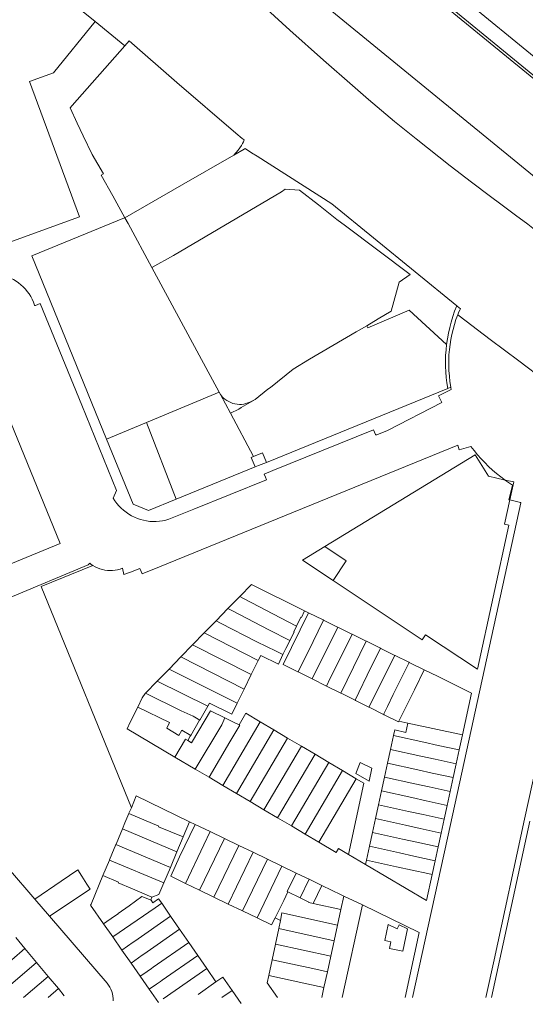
# Model space of a CAD drawing. Header units: metres. Extents: x 151449 to 154753, y 463150 to 465307.
# Tile 34 of 52: x 154315 to 154486, y 463151 to 463484. Entities that reach past the tile are written whole.
import ezdxf

# ---------------------------------------------------------------- set-up
doc = ezdxf.new("R2010")
doc.units = ezdxf.units.M
doc.layers.add('B-PV-KG-GRENS_PERCEEL-G', color=211, linetype='Continuous', lineweight=9)

msp = doc.modelspace()

# ---------------------------------------------------------------- linework, layer by layer
at = {"layer": 'B-PV-KG-GRENS_PERCEEL-G', "flags": 128}
for points in [[(154427.745, 463531.894), (154508.687, 463506.696), (154496.089, 463466.232), (154459.646, 463496.117)], [(154493.14, 463410.397), (154488.858, 463413.826), (154487.199, 463415.095), (154482.943, 463418.198), (154477.97, 463421.871), (154474.469, 463424.511), (154468.055, 463429.307), (154460.908, 463434.886), (154453.145, 463441.011), (154449.293, 463444.013), (154442.002, 463449.922), (154433.217, 463457.371), (154427.753, 463462.033), (154417.945, 463470.687), (154406.582, 463480.821), (154396.162, 463490.347), (154372.782, 463512.735), (154361.937, 463522.782), (154361.458, 463525.222)], [(154420.855, 463520.244), (154497.78, 463457.392), (154498.259, 463457.978)], [(154404.717, 463500.445), (154494.244, 463427.243)], [(154331.391, 463491.231), (154340.609, 463483.718)], [(154498.259, 463457.978), (154456.499, 463492.282)], [(154340.609, 463483.718), (154326.474, 463466.355)], [(154340.609, 463483.718), (154350.606, 463475.57)], [(154352.088, 463477.255), (154350.606, 463475.57)], [(154390.391, 463444.172), (154388.186, 463445.971), (154368.27, 463463.123), (154352.088, 463477.255)], [(154283.47, 463473.89), (154307.447, 463407.572), (154335.196, 463417.63)], [(154350.606, 463475.57), (154332.752, 463455.259), (154332.117, 463454.555), (154334.407, 463449.341), (154336.468, 463445.03), (154339.591, 463438.761), (154343.406, 463432.121), (154342.614, 463431.665), (154346.577, 463424.767)], [(154326.474, 463466.355), (154318.314, 463463.407)], [(154318.314, 463463.407), (154335.196, 463417.63)], [(154390.153, 463441.789), (154390.521, 463442.397), (154390.825, 463443.04), (154391.061, 463443.711)], [(154390.391, 463444.172), (154391.061, 463443.711)], [(154387.564, 463438.513), (154389.005, 463440.193), (154390.153, 463441.789)], [(154391.032, 463440.507), (154387.564, 463438.513)], [(154391.032, 463440.507), (154391.397, 463440.722)], [(154391.397, 463440.722), (154393.581, 463439.332)], [(154350.645, 463417.316), (154369.823, 463428.312), (154387.564, 463438.513)], [(154393.581, 463439.332), (154395.498, 463438.112)], [(154395.498, 463438.112), (154420.729, 463422.053), (154463.083, 463387.448)], [(154404.977, 463426.997), (154403.686, 463426.095)], [(154404.977, 463426.997), (154409.834, 463426.62), (154416.212, 463421.676), (154422.396, 463416.742)], [(154346.577, 463424.767), (154350.645, 463417.316)], [(154403.686, 463426.095), (154367.122, 463404.57)], [(154319.062, 463404.391), (154350.49, 463417.216)], [(154350.49, 463417.216), (154350.645, 463417.316)], [(154351.69, 463415.393), (154350.645, 463417.316)], [(154422.396, 463416.742), (154425.35, 463414.52)], [(154359.788, 463400.491), (154351.69, 463415.393)], [(154447.297, 463398.051), (154425.35, 463414.52)], [(154344.404, 463342.335), (154319.062, 463404.391)], [(154359.788, 463400.491), (154367.122, 463404.57)], [(154359.788, 463400.491), (154375.841, 463370.781), (154382.579, 463358.241)], [(154319.979, 463387.753), (154319.624, 463388.732), (154319.202, 463389.684), (154318.717, 463390.605), (154318.169, 463391.491), (154317.562, 463392.337), (154316.899, 463393.14), (154316.182, 463393.895), (154315.416, 463394.6), (154314.603, 463395.25), (154313.747, 463395.843), (154312.852, 463396.377), (154311.924, 463396.847), (154310.965, 463397.254), (154309.981, 463397.593), (154308.975, 463397.865), (154307.954, 463398.067)], [(154443.56, 463395.52), (154447.297, 463398.051)], [(154443.56, 463395.52), (154440.91, 463385.68), (154436.47, 463383.03)], [(154320.379, 463387.575), (154320.221, 463387.563), (154320.076, 463387.627), (154319.979, 463387.753)], [(154346.677, 463322.359), (154347.772, 463324.984), (154335.997, 463353.805), (154321.971, 463388.219), (154320.379, 463387.575)], [(154463.083, 463387.448), (154462.379, 463385.648), (154461.745, 463383.823), (154461.181, 463381.975), (154460.689, 463380.107), (154460.268, 463378.221), (154459.92, 463376.321), (154459.645, 463374.408)], [(154463.083, 463387.448), (154463.205, 463387.348)], [(154464.323, 463386.435), (154463.205, 463387.348)], [(154464.217, 463386.238), (154464.323, 463386.435)], [(154459.645, 463374.408), (154447, 463386), (154433, 463380)], [(154463.401, 463384.471), (154462.81, 463382.834), (154462.282, 463381.177), (154461.817, 463379.5), (154461.416, 463377.807), (154461.079, 463376.1), (154460.807, 463374.382), (154460.601, 463372.654), (154460.46, 463370.92), (154460.384, 463369.182), (154460.375, 463367.442)], [(154463.763, 463385.396), (154463.401, 463384.471)], [(154493.094, 463362.064), (154484.087, 463368.856), (154474.436, 463376.109), (154463.905, 463384.119), (154463.401, 463384.471)], [(154464.217, 463386.238), (154463.763, 463385.396)], [(154432.566, 463380.734), (154429.009, 463378.642)], [(154436.47, 463383.03), (154432.566, 463380.734)], [(154433, 463380), (154432.566, 463380.734)], [(154399.94, 463359.78), (154407.633, 463366.021), (154413.231, 463369.363), (154429.009, 463378.642)], [(154459.645, 463374.408), (154459.45, 463372.548), (154459.323, 463370.682), (154459.267, 463368.813), (154459.279, 463366.943), (154459.361, 463365.075), (154459.512, 463363.211), (154459.732, 463361.354), (154460.021, 463359.506)], [(154301.486, 463372.003), (154301.976, 463372.203), (154328.752, 463307.012), (154304.193, 463296.993)], [(154460.375, 463367.442), (154460.439, 463365.558), (154460.58, 463363.678), (154460.798, 463361.805), (154461.093, 463359.943)], [(154394.817, 463355.777), (154399.03, 463359.23), (154399.94, 463359.78)], [(154460.021, 463359.506), (154461.093, 463359.943)], [(154461.093, 463359.943), (154461.124, 463359.772)], [(154461.124, 463359.772), (154461.233, 463359.164)], [(154358, 463348), (154382.579, 463358.241)], [(154382.579, 463358.241), (154383.031, 463357.401)], [(154383.031, 463357.401), (154383.335, 463356.951), (154383.691, 463356.54), (154384.094, 463356.175), (154384.537, 463355.861)], [(154383.031, 463357.401), (154386.372, 463351.181)], [(154460.021, 463359.506), (154398.606, 463334.477)], [(154461.233, 463359.164), (154456.91, 463356.943), (154458.052, 463354.716), (154439.662, 463345.306), (154435.956, 463343.795)], [(154384.537, 463355.861), (154385.152, 463355.418), (154385.806, 463355.034), (154386.492, 463354.712), (154387.204, 463354.453), (154387.938, 463354.262), (154388.686, 463354.138), (154389.442, 463354.084), (154390.2, 463354.099), (154390.953, 463354.184)], [(154386.372, 463351.181), (154387.348, 463351.554), (154388.294, 463351.997), (154389.204, 463352.508), (154390.075, 463353.085)], [(154390.075, 463353.085), (154394.817, 463355.777)], [(154390.953, 463354.184), (154391.954, 463354.492), (154392.934, 463354.861), (154393.89, 463355.29), (154394.817, 463355.777)], [(154386.372, 463351.181), (154394.257, 463336.499)], [(154358, 463348), (154344.404, 463342.335)], [(154367.998, 463322.004), (154358, 463348)], [(154435.559, 463343.934), (154434.917, 463345.5), (154400.816, 463331.658)], [(154435.956, 463343.795), (154435.843, 463343.757), (154435.725, 463343.77), (154435.623, 463343.834), (154435.559, 463343.934)], [(154353.384, 463320.345), (154344.404, 463342.335)], [(154362.363, 463299.071), (154410.807, 463318.83), (154463.462, 463340.249), (154463.944, 463338.672)], [(154467.87, 463339.882), (154463.944, 463338.672)], [(154467.87, 463339.882), (154468.968, 463338.441), (154470.117, 463337.041), (154471.314, 463335.682), (154472.559, 463334.366), (154473.85, 463333.096), (154475.185, 463331.871), (154476.563, 463330.696), (154477.981, 463329.569), (154479.439, 463328.494)], [(154393.438, 463336.161), (154394.257, 463336.499)], [(154394.257, 463336.499), (154397.27, 463337.745)], [(154397.27, 463337.745), (154398.606, 463334.477)], [(154418.345, 463305.955), (154469.329, 463337.068), (154473.812, 463329.747), (154479.439, 463328.494)], [(154393.438, 463336.161), (154394.767, 463332.913)], [(154395.93, 463333.387), (154394.767, 463332.913)], [(154398.606, 463334.477), (154395.93, 463333.387)], [(154394.767, 463332.913), (154367.998, 463322.004)], [(154400.816, 463331.658), (154397.834, 463330.447)], [(154397.834, 463330.447), (154398.242, 463329.457)], [(154398.242, 463329.457), (154398.602, 463328.584), (154373.991, 463318.581), (154365.533, 463315.188)], [(154479.439, 463328.494), (154479.929, 463328.15)], [(154479.439, 463328.494), (154482.413, 463327.832), (154481.059, 463321.732)], [(154479.929, 463328.15), (154481.942, 463326.778), (154480.732, 463321.814), (154481.059, 463321.732)], [(154365.533, 463315.188), (154364.485, 463314.892), (154363.42, 463314.667), (154362.342, 463314.514), (154361.257, 463314.434), (154360.168, 463314.428), (154359.081, 463314.494), (154358.002, 463314.633), (154356.934, 463314.844), (154355.882, 463315.127), (154354.852, 463315.479), (154353.848, 463315.9), (154352.875, 463316.388), (154351.936, 463316.939), (154351.037, 463317.553), (154350.181, 463318.226), (154349.372, 463318.954), (154348.614, 463319.735), (154347.91, 463320.566), (154347.263, 463321.442), (154346.677, 463322.359)], [(154367.998, 463322.004), (154358.587, 463318.169), (154353.384, 463320.345)], [(154481.059, 463321.732), (154479.237, 463313.523), (154480.74, 463313.2), (154470.069, 463264.457), (154452.532, 463276.063), (154451.415, 463274.402), (154421.189, 463294.437)], [(154484.762, 463320.801), (154460.96, 463211.891), (154448.145, 463153.254)], [(154481.059, 463321.732), (154484.639, 463320.832)], [(154484.639, 463320.832), (154484.762, 463320.801)], [(154472.965, 463153.254), (154475.736, 463166.011), (154486.096, 463213.689), (154506.848, 463307.995)], [(154421.189, 463294.437), (154410.778, 463301.337), (154418.345, 463305.955)], [(154421.189, 463294.437), (154425.625, 463301.13), (154418.345, 463305.955)], [(154257.116, 463265.961), (154338.22, 463299.766), (154338.712, 463300.329)], [(154338.712, 463300.329), (154339.253, 463299.917), (154339.819, 463299.54)], [(154339.819, 463299.54), (154322.285, 463292.388)], [(154339.819, 463299.54), (154340.571, 463299.11), (154341.355, 463298.74), (154342.165, 463298.432), (154342.997, 463298.189), (154343.845, 463298.011), (154344.704, 463297.899), (154345.569, 463297.855), (154346.436, 463297.878), (154347.297, 463297.969), (154348.15, 463298.126), (154348.987, 463298.35), (154349.804, 463298.638)], [(154349.804, 463298.638), (154350.254, 463296.546), (154352.484, 463297.233), (154355.751, 463298.505), (154356.158, 463297.524)], [(154356.158, 463297.524), (154356.507, 463296.682)], [(154356.507, 463296.682), (154362.363, 463299.071)], [(154411.487, 463284.227), (154393.5, 463293.1), (154389.541, 463289.042)], [(154352.828, 463217.514), (154322.285, 463292.388)], [(154389.541, 463289.042), (154385.534, 463284.935)], [(154389.541, 463289.042), (154391.105, 463288.227), (154403.362, 463281.843), (154408.817, 463279.002)], [(154385.534, 463284.935), (154381.54, 463280.841)], [(154385.534, 463284.935), (154387.077, 463284.138), (154399.372, 463277.792), (154406.5, 463274.113)], [(154412.87, 463283.545), (154404.318, 463266.009), (154409.206, 463263.577)], [(154411.487, 463284.227), (154410.425, 463281.952), (154410.298, 463282.029)], [(154412.87, 463283.545), (154411.487, 463284.227)], [(154417.766, 463281.13), (154412.87, 463283.545)], [(154381.54, 463280.841), (154377.553, 463276.754)], [(154381.54, 463280.841), (154383.066, 463280.057), (154395.365, 463273.741), (154401.896, 463270.484), (154404.124, 463269.417)], [(154408.817, 463279.002), (154410.298, 463282.029)], [(154417.919, 463281.055), (154412.624, 463270.053), (154410.578, 463266.129), (154409.298, 463263.531)], [(154417.919, 463281.055), (154417.766, 463281.13)], [(154422.663, 463278.714), (154417.919, 463281.055)], [(154377.553, 463276.754), (154373.565, 463272.666)], [(154395.826, 463267.413), (154377.553, 463276.754)], [(154407.871, 463277.069), (154407.94, 463276.971), (154406.5, 463274.113)], [(154407.871, 463277.069), (154408.817, 463279.002)], [(154422.76, 463278.666), (154414.095, 463261.145)], [(154422.76, 463278.666), (154422.663, 463278.714)], [(154427.56, 463276.299), (154422.76, 463278.666)], [(154406.5, 463274.113), (154405.235, 463271.604), (154405.232, 463271.677)], [(154427.602, 463276.278), (154422.213, 463265.33), (154420.249, 463261.363), (154418.971, 463258.72)], [(154432.443, 463273.89), (154423.829, 463256.303)], [(154427.602, 463276.278), (154427.56, 463276.299)], [(154432.443, 463273.89), (154427.602, 463276.278)], [(154432.457, 463273.883), (154432.443, 463273.89)], [(154437.284, 463271.502), (154432.457, 463273.883)], [(154373.565, 463272.666), (154369.58, 463268.581)], [(154393.435, 463262.579), (154373.565, 463272.666)], [(154404.124, 463269.417), (154405.232, 463271.677)], [(154437.284, 463271.502), (154432.749, 463262.386), (154429.949, 463256.551), (154428.647, 463253.907)], [(154437.354, 463271.467), (154437.284, 463271.502)], [(154442.125, 463269.113), (154437.354, 463271.467)], [(154369.58, 463268.581), (154365.585, 463264.487)], [(154391.024, 463257.706), (154369.58, 463268.581)], [(154393.435, 463262.579), (154395.826, 463267.413)], [(154395.826, 463267.413), (154396.648, 463269.074), (154402.646, 463266.125)], [(154404.205, 463269.378), (154402.646, 463266.125)], [(154404.124, 463269.417), (154404.205, 463269.378)], [(154442.125, 463269.113), (154433.281, 463251.602)], [(154446.967, 463266.725), (154441.554, 463255.816), (154439.616, 463251.812), (154438.299, 463249.106)], [(154442.251, 463269.051), (154442.125, 463269.113)], [(154446.967, 463266.725), (154446.862, 463266.777), (154442.251, 463269.051)], [(154447.148, 463266.636), (154446.967, 463266.725)], [(154452.057, 463264.214), (154447.148, 463266.636)], [(154365.585, 463264.487), (154361.596, 463260.399)], [(154388.651, 463252.908), (154365.585, 463264.487)], [(154409.206, 463263.577), (154409.298, 463263.531)], [(154409.298, 463263.531), (154414.095, 463261.145)], [(154448.725, 463257.436), (154452.057, 463264.214)], [(154465.013, 463242.147), (154468.1, 463256.3), (154456.509, 463262.018), (154452.057, 463264.214)], [(154320.081, 463186.591), (154311.19, 463196.935), (154255.856, 463261.411)], [(154361.596, 463260.399), (154357.657, 463256.361)], [(154361.596, 463260.399), (154378.689, 463251.853)], [(154391.024, 463257.706), (154393.435, 463262.579)], [(154414.095, 463261.145), (154418.971, 463258.72)], [(154388.651, 463252.908), (154391.024, 463257.706)], [(154418.971, 463258.72), (154418.985, 463258.713)], [(154418.985, 463258.713), (154423.829, 463256.303)], [(154443.5, 463246.85), (154448.725, 463257.436)], [(154356.501, 463254.707), (154354.977, 463251.622)], [(154357.657, 463256.361), (154357.5, 463256.2), (154356.501, 463254.707)], [(154357.657, 463256.361), (154369.736, 463250.294), (154373.81, 463248.507), (154375.982, 463247.221)], [(154423.829, 463256.303), (154423.874, 463256.281)], [(154423.874, 463256.281), (154428.647, 463253.907)], [(154428.647, 463253.907), (154428.763, 463253.849)], [(154428.763, 463253.849), (154433.281, 463251.602)], [(154354.977, 463251.622), (154352.441, 463246.488)], [(154354.977, 463251.622), (154365.749, 463246.343), (154364.796, 463244.438), (154368.907, 463242.013), (154369.912, 463243.79), (154372.936, 463242.007)], [(154384.556, 463247.96), (154379.627, 463250.358), (154375.669, 463243.683), (154373.195, 463239.487), (154371.906, 463240.244)], [(154375.982, 463247.221), (154378.689, 463251.853)], [(154378.689, 463251.853), (154379.315, 463252.925), (154386.834, 463249.235), (154388.651, 463252.908)], [(154433.281, 463251.602), (154433.652, 463251.417)], [(154433.652, 463251.417), (154438.299, 463249.106)], [(154352.441, 463246.488), (154351.35, 463244.2), (154367.583, 463234.629)], [(154372.936, 463242.007), (154375.963, 463247.188), (154375.982, 463247.221)], [(154374.436, 463230.589), (154383.441, 463245.641), (154384.556, 463247.96)], [(154396.494, 463246.628), (154383.788, 463225.075)], [(154387.265, 463246.643), (154384.556, 463247.96)], [(154389.307, 463245.619), (154387.265, 463246.643)], [(154396.494, 463246.628), (154391.612, 463249.522), (154389.307, 463245.619)], [(154401.136, 463243.876), (154396.494, 463246.628)], [(154438.299, 463249.106), (154438.326, 463249.092), (154438.54, 463248.985)], [(154438.54, 463248.985), (154443.369, 463246.584), (154443.5, 463246.85)], [(154446.46, 463246.203), (154443.5, 463246.85)], [(154379.136, 463227.818), (154386.206, 463239.809), (154389.558, 463245.493), (154389.307, 463245.619)], [(154401.136, 463243.876), (154388.443, 463222.331)], [(154405.782, 463241.122), (154401.136, 463243.876)], [(154446.46, 463246.203), (154445.799, 463243.037), (154442.118, 463243.844), (154441.707, 463241.963)], [(154465.013, 463242.147), (154446.46, 463246.203)], [(154367.583, 463234.629), (154371.143, 463240.692)], [(154371.143, 463240.692), (154371.906, 463240.244)], [(154371.906, 463240.244), (154372.801, 463241.776)], [(154372.801, 463241.776), (154372.855, 463241.868)], [(154372.855, 463241.868), (154372.936, 463242.007)], [(154405.782, 463241.122), (154393.094, 463219.589)], [(154410.43, 463238.367), (154405.782, 463241.122)], [(154441.707, 463241.963), (154440.684, 463237.273)], [(154441.707, 463241.963), (154451.939, 463239.715), (154456.823, 463238.642), (154463.909, 463237.085)], [(154463.909, 463237.085), (154465.013, 463242.147)], [(154410.43, 463238.367), (154397.744, 463216.847)], [(154415.075, 463235.613), (154410.43, 463238.367)], [(154440.684, 463237.273), (154439.661, 463232.584)], [(154440.684, 463237.273), (154450.909, 463235.027), (154455.793, 463233.954), (154462.886, 463232.396)], [(154462.886, 463232.396), (154463.909, 463237.085)], [(154367.583, 463234.629), (154374.436, 463230.589)], [(154415.075, 463235.613), (154402.395, 463214.105)], [(154419.719, 463232.86), (154415.075, 463235.613)], [(154374.436, 463230.589), (154379.136, 463227.818)], [(154407.048, 463211.362), (154419.719, 463232.86)], [(154411.7, 463208.62), (154424.364, 463230.107)], [(154424.364, 463230.107), (154419.719, 463232.86)], [(154429.009, 463227.354), (154424.364, 463230.107)], [(154428.896, 463229.115), (154430.387, 463232.861)], [(154428.896, 463229.115), (154433.383, 463226.456), (154434.362, 463230.939), (154430.387, 463232.861)], [(154439.661, 463232.584), (154438.638, 463227.893)], [(154439.661, 463232.584), (154449.879, 463230.339), (154454.763, 463229.266), (154461.863, 463227.706)], [(154461.863, 463227.706), (154462.886, 463232.396)], [(154379.136, 463227.818), (154383.788, 463225.075)], [(154416.352, 463205.877), (154429.009, 463227.354)], [(154426.427, 463201.682), (154431.621, 463225.806), (154429.009, 463227.354)], [(154438.638, 463227.893), (154437.615, 463223.204)], [(154438.638, 463227.893), (154448.849, 463225.65), (154453.733, 463224.577), (154460.84, 463223.016)], [(154460.84, 463223.016), (154461.863, 463227.706)], [(154383.788, 463225.075), (154388.443, 463222.331)], [(154437.615, 463223.204), (154436.592, 463218.514)], [(154447.819, 463220.962), (154437.615, 463223.204)], [(154372.578, 463212.791), (154354.5, 463221.5), (154352.828, 463217.514)], [(154388.443, 463222.331), (154393.094, 463219.589)], [(154447.819, 463220.962), (154452.703, 463219.889)], [(154452.703, 463219.889), (154459.817, 463218.326)], [(154459.817, 463218.326), (154460.84, 463223.016)], [(154352.828, 463217.514), (154352.014, 463215.64)], [(154393.094, 463219.589), (154397.744, 463216.847)], [(154397.744, 463216.847), (154402.395, 463214.105)], [(154436.592, 463218.514), (154435.569, 463213.825)], [(154446.789, 463216.274), (154436.592, 463218.514)], [(154458.794, 463213.636), (154459.817, 463218.326)], [(154351.971, 463215.539), (154350.626, 463212.358)], [(154352.014, 463215.64), (154351.971, 463215.539)], [(154370.327, 463207.619), (154362.052, 463211.096), (154362.125, 463211.271), (154351.971, 463215.539)], [(154402.395, 463214.105), (154407.048, 463211.362)], [(154435.569, 463213.825), (154434.546, 463209.134)], [(154445.759, 463211.586), (154435.569, 463213.825)], [(154446.789, 463216.274), (154451.673, 463215.201)], [(154451.673, 463215.201), (154458.794, 463213.636)], [(154457.771, 463208.947), (154458.794, 463213.636)], [(154349.779, 463210.319), (154348.452, 463207.121)], [(154350.626, 463212.358), (154349.779, 463210.319)], [(154368.266, 463202.551), (154349.779, 463210.319)], [(154369.167, 463200.9), (154374.449, 463211.89)], [(154370.327, 463207.619), (154372.578, 463212.791)], [(154374.449, 463211.89), (154372.578, 463212.791)], [(154379.515, 463209.45), (154374.449, 463211.89)], [(154407.048, 463211.362), (154411.7, 463208.62)], [(154445.759, 463211.586), (154450.643, 463210.513)], [(154450.643, 463210.513), (154457.771, 463208.947)], [(154474.813, 463153.254), (154487.885, 463212.974)], [(154348.452, 463207.121), (154347.625, 463205.136)], [(154368.266, 463202.551), (154370.327, 463207.619)], [(154371.129, 463191.912), (154377.344, 463204.946), (154379.515, 463209.45)], [(154384.379, 463207.105), (154375.942, 463189.595)], [(154384.379, 463207.105), (154379.515, 463209.45)], [(154389.244, 463204.761), (154384.379, 463207.105)], [(154411.7, 463208.62), (154416.352, 463205.877)], [(154434.546, 463209.134), (154433.523, 463204.445)], [(154444.729, 463206.897), (154434.546, 463209.134)], [(154444.729, 463206.897), (154449.613, 463205.824)], [(154456.748, 463204.256), (154457.771, 463208.947)], [(154347.591, 463205.056), (154346.241, 463201.847)], [(154347.625, 463205.136), (154347.591, 463205.056)], [(154366.037, 463197.305), (154347.591, 463205.056)], [(154389.244, 463204.761), (154380.805, 463187.254)], [(154394.108, 463202.417), (154389.244, 463204.761)], [(154416.352, 463205.877), (154422.25, 463202.4), (154423, 463203.7), (154426.427, 463201.682)], [(154433.523, 463204.445), (154432.5, 463199.755)], [(154443.699, 463202.209), (154433.523, 463204.445)], [(154449.613, 463205.824), (154456.748, 463204.256)], [(154455.726, 463199.567), (154456.748, 463204.256)], [(154345.396, 463199.795), (154343.192, 463194.538)], [(154345.423, 463199.86), (154345.396, 463199.795)], [(154363.809, 463192.059), (154345.396, 463199.795)], [(154346.241, 463201.847), (154345.423, 463199.86)], [(154366.037, 463197.305), (154368.266, 463202.551)], [(154369.167, 463200.9), (154366.158, 463194.305), (154370.945, 463192.001)], [(154394.108, 463202.417), (154385.675, 463184.91)], [(154398.973, 463200.072), (154390.536, 463182.571)], [(154398.973, 463200.072), (154394.108, 463202.417)], [(154403.837, 463197.728), (154398.973, 463200.072)], [(154426.427, 463201.682), (154432.18, 463198.294)], [(154432.5, 463199.755), (154432.18, 463198.294)], [(154442.669, 463197.521), (154432.5, 463199.755)], [(154443.699, 463202.209), (154448.583, 463201.136)], [(154448.583, 463201.136), (154455.726, 463199.567)], [(154329.008, 463192.656), (154334.656, 463196.477)], [(154334.656, 463196.477), (154335.999, 463194.366)], [(154363.809, 463192.059), (154366.037, 463197.305)], [(154403.837, 463197.728), (154395.407, 463180.227)], [(154408.702, 463195.383), (154403.837, 463197.728)], [(154432.18, 463198.294), (154452.8, 463186.15)], [(154453.289, 463195.188), (154442.669, 463197.521)], [(154454.703, 463194.877), (154455.726, 463199.567)], [(154337.73, 463191.631), (154335.999, 463194.366)], [(154343.192, 463194.538), (154339.152, 463184.9)], [(154343.192, 463194.538), (154348.478, 463192.317), (154348.376, 463192.078), (154353.249, 463190.072), (154359.748, 463187.286)], [(154408.702, 463195.383), (154405.673, 463189.099), (154405.898, 463188.989)], [(154408.926, 463195.275), (154408.702, 463195.383)], [(154413.026, 463193.299), (154408.926, 463195.275)], [(154413.026, 463193.299), (154409.988, 463186.997)], [(154417.352, 463191.22), (154413.026, 463193.299)], [(154452.8, 463186.15), (154454.703, 463194.877)], [(154453.289, 463195.188), (154454.703, 463194.877)], [(154329.008, 463192.656), (154320.081, 463186.591)], [(154338.818, 463189.889), (154325.094, 463180.758)], [(154338.818, 463189.889), (154337.73, 463191.631)], [(154359.748, 463187.286), (154362.119, 463188.081), (154363.809, 463192.059)], [(154370.945, 463192.001), (154371.129, 463191.912)], [(154371.129, 463191.912), (154375.942, 463189.595)], [(154417.352, 463191.22), (154414.403, 463185.103)], [(154423.947, 463188.043), (154417.352, 463191.22)], [(154325.094, 463180.758), (154320.081, 463186.591)], [(154343.439, 463178.186), (154347.105, 463180.746), (154348.369, 463181.629), (154348.323, 463181.695), (154352.058, 463184.301), (154356.421, 463187.419), (154359.527, 463186.186)], [(154359.527, 463186.186), (154359.443, 463186.313), (154359.748, 463187.286)], [(154363.107, 463185.17), (154362.064, 463186.681), (154360.109, 463185.313), (154359.527, 463186.186)], [(154375.942, 463189.595), (154380.805, 463187.254)], [(154380.805, 463187.254), (154385.675, 463184.91)], [(154401.512, 463180.184), (154401.567, 463180.281), (154404.488, 463186.09), (154405.898, 463188.989)], [(154405.898, 463188.989), (154409.988, 463186.997)], [(154409.988, 463186.997), (154412.95, 463185.555), (154412.921, 463185.425), (154414.403, 463185.103)], [(154423.855, 463183.035), (154424.854, 463187.598)], [(154424.854, 463187.598), (154423.947, 463188.043)], [(154431.099, 463184.598), (154424.854, 463187.598)], [(154339.152, 463184.9), (154339, 463184.55), (154343.439, 463178.186)], [(154346.527, 463173.759), (154360.897, 463183.633), (154363.107, 463185.17)], [(154366.098, 463180.837), (154363.107, 463185.17)], [(154385.675, 463184.91), (154390.536, 463182.571)], [(154423.855, 463183.035), (154414.403, 463185.103)], [(154424.232, 463153.254), (154431.099, 463184.598)], [(154450.4, 463175.3), (154431.099, 463184.598)], [(154344.598, 463158.067), (154325.094, 463180.758)], [(154349.618, 463169.329), (154353.443, 463172), (154353.99, 463172.382), (154366.098, 463180.837)], [(154369.163, 463176.396), (154366.098, 463180.837)], [(154390.536, 463182.571), (154395.407, 463180.227)], [(154395.407, 463180.227), (154400.368, 463177.839)], [(154401.512, 463180.184), (154400.368, 463177.839)], [(154401.512, 463180.184), (154403.343, 463179.344)], [(154422.703, 463177.772), (154411.985, 463180.104), (154406.368, 463181.337), (154403.866, 463181.877), (154403.343, 463179.344)], [(154422.703, 463177.772), (154423.855, 463183.035)], [(154343.439, 463178.186), (154346.527, 463173.759)], [(154352.708, 463164.9), (154356.511, 463167.555), (154357.082, 463167.954), (154369.163, 463176.396)], [(154372.268, 463171.898), (154369.163, 463176.396)], [(154402.762, 463176.583), (154401.649, 463171.3)], [(154403.343, 463179.344), (154402.762, 463176.583)], [(154421.549, 463172.497), (154402.762, 463176.583)], [(154421.549, 463172.497), (154422.703, 463177.772)], [(154313.683, 463173.554), (154316.782, 463169.835)], [(154346.527, 463173.759), (154349.618, 463169.329)], [(154445.597, 463153.254), (154450.4, 463175.3)], [(154299.037, 463154.551), (154316.782, 463169.835)], [(154316.782, 463169.835), (154320.718, 463165.111)], [(154355.785, 463160.488), (154356.661, 463161.095), (154359.598, 463163.129), (154360.173, 463163.527), (154372.268, 463171.898)], [(154375.3, 463167.505), (154372.268, 463171.898)], [(154401.649, 463171.3), (154400.536, 463166.013)], [(154420.394, 463167.221), (154401.649, 463171.3)], [(154420.394, 463167.221), (154421.549, 463172.497)], [(154349.618, 463169.329), (154352.708, 463164.9)], [(154358.886, 463156.042), (154361.389, 463157.79), (154362.697, 463158.703), (154363.264, 463159.099), (154375.3, 463167.505)], [(154378.373, 463163.054), (154375.3, 463167.505)], [(154419.24, 463161.948), (154420.394, 463167.221)], [(154320.718, 463165.111), (154309.497, 463155.513), (154309.034, 463156.039), (154303.066, 463150.949)], [(154320.718, 463165.111), (154324.679, 463160.358)], [(154352.708, 463164.9), (154355.785, 463160.488)], [(154363.638, 463152.775), (154378.373, 463163.054)], [(154381.443, 463158.606), (154378.373, 463163.054)], [(154400.536, 463166.013), (154399.423, 463160.729)], [(154419.24, 463161.948), (154414.272, 463163.028), (154400.536, 463166.013)], [(154316.279, 463153.254), (154324.679, 463160.358)], [(154324.679, 463160.358), (154328.099, 463156.257)], [(154355.785, 463160.488), (154358.886, 463156.042)], [(154381.443, 463158.606), (154383.795, 463160.187)], [(154383.829, 463160.139), (154383.795, 463160.187)], [(154386.931, 463155.675), (154383.829, 463160.139)], [(154399.423, 463160.729), (154398.89, 463158.196), (154402.337, 463153.254)], [(154418.085, 463156.672), (154412.28, 463157.935), (154399.423, 463160.729)], [(154418.085, 463156.672), (154419.24, 463161.948)], [(154346.614, 463152.144), (154346.629, 463152.946), (154346.565, 463153.747), (154346.422, 463154.536), (154346.201, 463155.308), (154345.905, 463156.054), (154345.537, 463156.767), (154345.1, 463157.44), (154344.598, 463158.067)], [(154375.41, 463154.304), (154381.487, 463158.542)], [(154381.487, 463158.542), (154381.443, 463158.606)], [(154417.337, 463153.254), (154418.085, 463156.672)], [(154324.653, 463153.254), (154328.099, 463156.257)], [(154328.099, 463156.257), (154330.11, 463153.818)], [(154358.886, 463156.042), (154361.976, 463151.613)], [(154386.931, 463155.675), (154383.459, 463153.254)], [(154390.013, 463151.241), (154386.931, 463155.675)]]:
    msp.add_lwpolyline(points, dxfattribs=at)
msp.add_lwpolyline([(154439.9, 463178), (154438.7, 463172.5), (154440.75, 463172.05), (154440.25, 463169.85), (154444.8, 463168.9), (154446.45, 463176.55), (154443.6, 463177.9), (154442.95, 463176.5)], close=True, dxfattribs=at)

doc.saveas('drawing.dxf')
